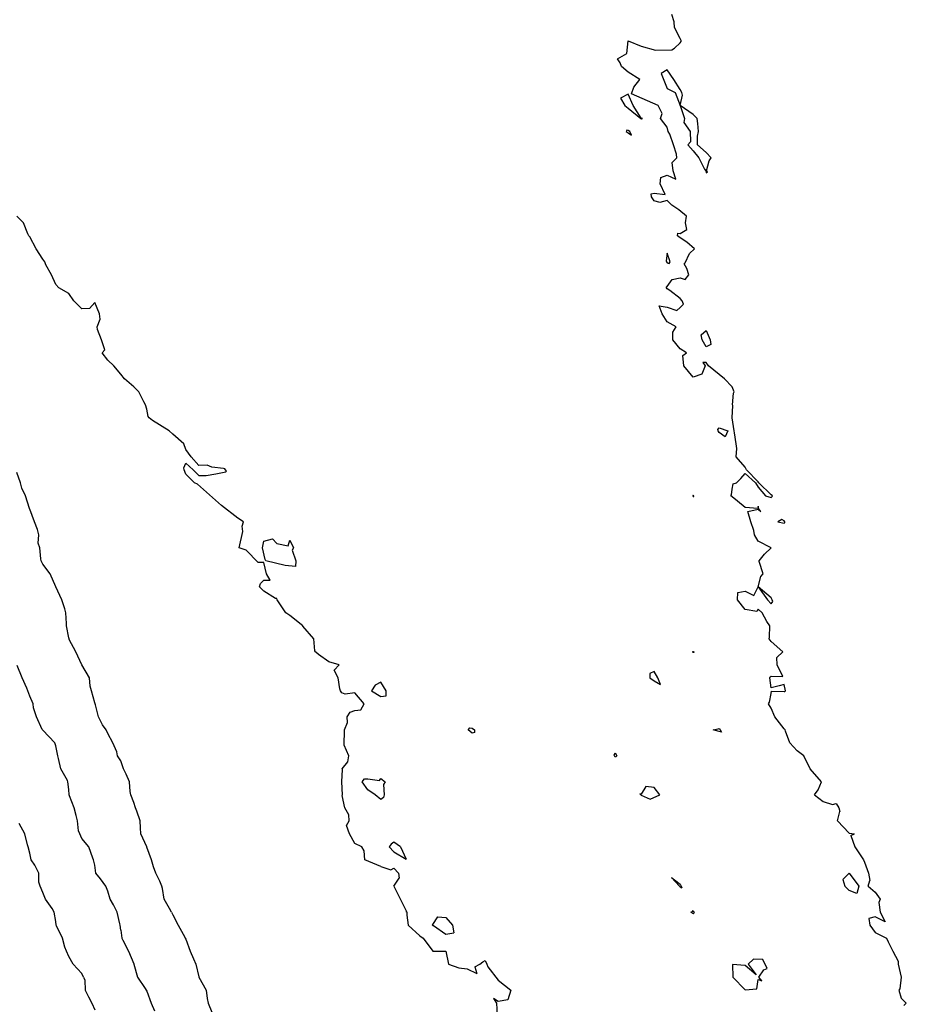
# Model space of a CAD drawing. Header units: inches. Extents: x 158323 to 160611, y 432808 to 437248.
# Tile 218 of 228: x 159703 to 159737, y 437117 to 437155. Entities that reach past the tile are written whole.
import ezdxf

# ---------------------------------------------------------------- set-up
doc = ezdxf.new("R2010")
doc.units = ezdxf.units.IN
doc.header["$MEASUREMENT"] = 0
for name, color, linetype, lineweight in [('Hoogtelijn-bestaand 10.00 M', 7, 'Continuous', 15), ('Hoogtelijn-bestaand 11.00 M', 7, 'Continuous', 15), ('Hoogtelijn-bestaand 8.00 M', 7, 'Continuous', 15), ('Hoogtelijn-bestaand 9.00 M', 7, 'Continuous', 15)]:
    doc.layers.add(name, color=color, linetype=linetype, lineweight=lineweight)

msp = doc.modelspace()

# ---------------------------------------------------------------- linework, layer by layer
at = {"layer": 'Hoogtelijn-bestaand 10.00 M', "color": 252, "linetype": 'Continuous', "lineweight": 25}
for p, q in [((159706.75, 437120.054, 10), (159706.785, 437119.75, 10)), ((159706.785, 437119.75, 10), (159706.834, 437119.666, 10)), ((159706.834, 437119.666, 10), (159707.051, 437119.25, 10)), ((159707.051, 437119.25, 10), (159707.25, 437118.757, 10)), ((159707.25, 437118.757, 10), (159707.253, 437118.75, 10)), ((159707.253, 437118.75, 10), (159707.253, 437118.747, 10)), ((159707.253, 437118.747, 10), (159707.391, 437118.25, 10)), ((159707.391, 437118.25, 10), (159707.684, 437117.816, 10)), ((159707.684, 437117.816, 10), (159707.73, 437117.75, 10)), ((159707.73, 437117.75, 10), (159707.75, 437117.701, 10)), ((159707.75, 437117.701, 10), (159707.924, 437117.25, 10)), ((159707.924, 437117.25, 10), (159708.049, 437116.951, 10))]:
    msp.add_line(p, q, dxfattribs=at)
msp.add_polyline3d([(159706.75, 437120.054, 10), (159706.721, 437120.25, 10), (159706.71, 437120.29, 10), (159706.609, 437120.75, 10), (159706.473, 437121.027, 10), (159706.344, 437121.25, 10), (159706.25, 437121.55, 10), (159706.179, 437121.75, 10), (159705.975, 437122.025, 10), (159705.795, 437122.25, 10), (159705.75, 437122.55, 10), (159705.703, 437122.75, 10), (159705.681, 437122.819, 10), (159705.518, 437123.25, 10), (159705.25, 437123.573, 10), (159705.177, 437123.75, 10), (159705.13, 437123.871, 10), (159705.088, 437124.25, 10), (159705.042, 437124.458, 10), (159704.963, 437124.75, 10), (159704.786, 437125.214, 10), (159704.769, 437125.25, 10), (159704.75, 437125.464, 10), (159704.721, 437125.75, 10), (159704.7, 437125.8, 10), (159704.444, 437126.25, 10), (159704.353, 437126.647, 10), (159704.334, 437126.75, 10), (159704.25, 437127.143, 10), (159704.216, 437127.25, 10), (159703.75, 437127.735, 10), (159703.74, 437127.75, 10), (159703.729, 437127.771, 10), (159703.516, 437128.25, 10), (159703.398, 437128.602, 10), (159703.38, 437128.75, 10), (159703.25, 437129.044, 10), (159703.175, 437129.25, 10), (159703.139, 437129.361, 10), (159702.962, 437129.75, 10), (159702.767, 437130.233, 10)], dxfattribs=at)
at = {"layer": 'Hoogtelijn-bestaand 11.00 M', "color": 252, "linetype": 'Continuous', "lineweight": 25}
for p, q in [((159705.319, 437118.25, 11), (159705.364, 437118.136, 11)), ((159705.364, 437118.136, 11), (159705.379, 437117.75, 11)), ((159705.379, 437117.75, 11), (159705.51, 437117.49, 11)), ((159705.51, 437117.49, 11), (159705.634, 437117.25, 11)), ((159705.634, 437117.25, 11), (159705.75, 437116.995, 11))]:
    msp.add_line(p, q, dxfattribs=at)
msp.add_polyline3d([(159705.319, 437118.25, 11), (159705.25, 437118.386, 11), (159704.925, 437118.75, 11), (159704.75, 437119.045, 11), (159704.66, 437119.25, 11), (159704.597, 437119.403, 11), (159704.51, 437119.75, 11), (159704.279, 437120.221, 11), (159704.264, 437120.25, 11), (159704.25, 437120.38, 11), (159704.195, 437120.75, 11), (159704.117, 437120.883, 11), (159703.86, 437121.25, 11), (159703.75, 437121.5, 11), (159703.656, 437121.75, 11), (159703.599, 437121.901, 11), (159703.604, 437122.25, 11), (159703.446, 437122.554, 11), (159703.302, 437122.75, 11), (159703.25, 437123.009, 11), (159703.194, 437123.25, 11), (159703.166, 437123.334, 11), (159703.062, 437123.75, 11), (159702.842, 437124.158, 11)], dxfattribs=at)
at = {"layer": 'Hoogtelijn-bestaand 8.00 M', "color": 252, "linetype": 'Continuous', "lineweight": 25}
for p, q in [((159733.408, 437125.25, 8), (159733.75, 437125, 8)), ((159733.75, 437125, 8), (159734.111, 437124.889, 8)), ((159734.111, 437124.889, 8), (159734.25, 437124.917, 8)), ((159734.25, 437124.917, 8), (159734.343, 437124.75, 8)), ((159734.302, 437124.25, 8), (159734.389, 437124.611, 8)), ((159734.343, 437124.75, 8), (159734.389, 437124.611, 8)), ((159734.302, 437124.25, 8), (159734.75, 437123.786, 8)), ((159734.75, 437123.786, 8), (159734.95, 437123.75, 8)), ((159734.812, 437123.688, 8), (159734.95, 437123.75, 8)), ((159734.812, 437123.688, 8), (159734.97, 437123.25, 8)), ((159717.062, 437123.25, 8), (159717.25, 437123.058, 8)), ((159717.25, 437123.058, 8), (159717.719, 437122.781, 8)), ((159717.5, 437123.25, 8), (159717.719, 437122.781, 8)), ((159734.97, 437123.25, 8), (159735.25, 437122.838, 8)), ((159716.75, 437122.497, 8), (159717.127, 437122.373, 8)), ((159735.25, 437122.838, 8), (159735.294, 437122.75, 8)), ((159735.294, 437122.75, 8), (159735.333, 437122.667, 8)), ((159735.333, 437122.667, 8), (159735.492, 437122.25, 8)), ((159717.127, 437122.373, 8), (159717.25, 437122.434, 8)), ((159717.25, 437122.434, 8), (159717.421, 437122.25, 8)), ((159717.421, 437122.25, 8), (159717.445, 437122.055, 8)), ((159734.5, 437122, 8), (159734.75, 437122.25, 8)), ((159734.75, 437122.25, 8), (159735.121, 437121.75, 8)), ((159735.492, 437122.25, 8), (159735.542, 437121.958, 8)), ((159717.25, 437121.75, 8), (159717.445, 437122.055, 8)), ((159717.25, 437121.75, 8), (159717.732, 437120.768, 8)), ((159727.917, 437122.083, 8), (159728.219, 437121.75, 8)), ((159727.917, 437122.083, 8), (159728.25, 437121.817, 8)), ((159727.917, 437122.083, 8), (159728.25, 437121.817, 8)), ((159727.917, 437122.083, 8), (159728.219, 437121.75, 8)), ((159728.219, 437121.75, 8), (159728.25, 437121.716, 8)), ((159728.219, 437121.75, 8), (159728.25, 437121.716, 8)), ((159728.25, 437121.817, 8), (159728.287, 437121.75, 8)), ((159728.25, 437121.817, 8), (159728.287, 437121.75, 8)), ((159728.287, 437121.75, 8), (159728.319, 437121.681, 8)), ((159728.287, 437121.75, 8), (159728.319, 437121.681, 8)), ((159734.5, 437122, 8), (159734.583, 437121.75, 8)), ((159735.472, 437121.75, 8), (159735.542, 437121.958, 8)), ((159728.25, 437121.716, 8), (159728.319, 437121.681, 8)), ((159728.25, 437121.716, 8), (159728.319, 437121.681, 8)), ((159717.742, 437120.75, 8), (159717.75, 437120.625, 8)), ((159717.75, 437120.625, 8), (159717.791, 437120.25, 8)), ((159728.656, 437120.75, 8), (159728.724, 437120.776, 8)), ((159728.656, 437120.75, 8), (159728.724, 437120.776, 8)), ((159728.656, 437120.75, 8), (159728.75, 437120.688, 8)), ((159728.656, 437120.75, 8), (159728.75, 437120.688, 8)), ((159728.724, 437120.776, 8), (159728.75, 437120.804, 8)), ((159728.724, 437120.776, 8), (159728.75, 437120.804, 8)), ((159728.75, 437120.804, 8), (159728.775, 437120.75, 8)), ((159728.75, 437120.688, 8), (159728.785, 437120.715, 8)), ((159728.775, 437120.75, 8), (159728.785, 437120.715, 8)), ((159717.791, 437120.25, 8), (159718.25, 437119.836, 8)), ((159718.736, 437120.25, 8), (159718.737, 437120.263, 8)), ((159718.736, 437120.25, 8), (159718.75, 437120.228, 8)), ((159718.737, 437120.263, 8), (159718.75, 437120.264, 8)), ((159718.75, 437120.264, 8), (159718.936, 437120.564, 8)), ((159718.75, 437120.228, 8), (159718.768, 437120.232, 8)), ((159718.768, 437120.232, 8), (159719.25, 437119.903, 8)), ((159718.936, 437120.564, 8), (159719.25, 437120.534, 8)), ((159719.25, 437120.534, 8), (159719.504, 437120.25, 8)), ((159719.504, 437120.25, 8), (159719.551, 437119.949, 8)), ((159719.25, 437119.903, 8), (159719.551, 437119.949, 8)), ((159718.25, 437119.836, 8), (159718.371, 437119.75, 8)), ((159718.371, 437119.75, 8), (159718.75, 437119.25, 8)), ((159718.75, 437119.25, 8), (159719.25, 437119.25, 8)), ((159719.25, 437119.25, 8), (159719.341, 437118.75, 8)), ((159719.341, 437118.75, 8), (159719.75, 437118.609, 8)), ((159720.36, 437118.64, 8), (159720.545, 437118.75, 8)), ((159720.545, 437118.75, 8), (159720.665, 437118.835, 8)), ((159720.665, 437118.835, 8), (159720.75, 437118.891, 8)), ((159720.75, 437118.891, 8), (159720.82, 437118.75, 8)), ((159720.82, 437118.75, 8), (159720.862, 437118.638, 8)), ((159719.75, 437118.609, 8), (159720.07, 437118.57, 8)), ((159720.07, 437118.57, 8), (159720.43, 437118.389, 8)), ((159720.36, 437118.64, 8), (159720.43, 437118.389, 8)), ((159720.862, 437118.638, 8), (159721.25, 437118.136, 8)), ((159721.25, 437118.136, 8), (159721.736, 437117.75, 8))]:
    msp.add_line(p, q, dxfattribs=at)
for points in [[(159733.408, 437125.25, 8), (159733.553, 437125.447, 8), (159733.685, 437125.75, 8), (159733.25, 437126.25, 8), (159733, 437126.75, 8), (159732.75, 437126.953, 8), (159732.462, 437127.25, 8), (159732.298, 437127.703, 8), (159732.282, 437127.75, 8), (159732.25, 437127.795, 8), (159731.893, 437128.25, 8), (159731.75, 437128.583, 8), (159731.65, 437128.75, 8), (159731.685, 437128.815, 8), (159731.75, 437129.15, 8), (159731.761, 437129.239, 8), (159732.25, 437129.229, 8), (159732.267, 437129.233, 8), (159732.298, 437129.25, 8), (159732.25, 437129.5, 8), (159732.05, 437129.45, 8), (159731.75, 437129.375, 8), (159731.695, 437129.75, 8), (159731.708, 437129.792, 8), (159731.75, 437129.818, 8), (159732.203, 437129.798, 8), (159731.982, 437130.25, 8), (159731.968, 437130.532, 8), (159732.198, 437130.75, 8), (159731.75, 437131.155, 8), (159731.676, 437131.25, 8), (159731.69, 437131.311, 8), (159731.703, 437131.75, 8), (159731.583, 437131.917, 8), (159731.408, 437132.25, 8), (159731.25, 437132.393, 8), (159731.2, 437132.3, 8), (159730.75, 437132.38, 8), (159730.456, 437132.75, 8), (159730.463, 437133.037, 8), (159730.75, 437133.079, 8), (159731.076, 437132.924, 8), (159731.25, 437133.25, 8), (159731.607, 437132.75, 8), (159731.75, 437132.592, 8), (159731.818, 437132.682, 8), (159731.787, 437132.75, 8), (159731.75, 437132.823, 8), (159731.25, 437133.25, 8), (159731.352, 437133.648, 8), (159731.438, 437133.75, 8), (159731.281, 437134.219, 8), (159731.289, 437134.25, 8), (159731.489, 437134.511, 8), (159731.75, 437134.75, 8), (159731.25, 437135.012, 8), (159731.107, 437135.25, 8), (159731.078, 437135.422, 8), (159730.966, 437135.75, 8), (159730.847, 437136.153, 8), (159731.25, 437136.231, 8), (159731.35, 437136.15, 8), (159731.275, 437136.25, 8), (159731.25, 437136.35, 8), (159731.24, 437136.26, 8), (159730.75, 437136.305, 8), (159730.45, 437136.55, 8), (159730.25, 437136.717, 8), (159730.203, 437136.75, 8), (159730.218, 437136.782, 8), (159730.25, 437137, 8), (159730.289, 437137.211, 8), (159730.417, 437137.25, 8), (159730.583, 437137.417, 8), (159730.75, 437137.614, 8), (159731.15, 437137.25, 8), (159731.25, 437137.083, 8), (159731.536, 437136.75, 8), (159731.75, 437136.682, 8), (159731.783, 437136.718, 8), (159731.805, 437136.75, 8), (159731.75, 437136.794, 8), (159731.28, 437137.25, 8), (159731.25, 437137.283, 8), (159730.799, 437137.75, 8), (159730.75, 437137.85, 8), (159730.397, 437138.25, 8), (159730.434, 437138.566, 8), (159730.409, 437138.75, 8), (159730.333, 437139.167, 8), (159730.325, 437139.25, 8), (159730.25, 437139.75, 8), (159730.277, 437140.223, 8), (159730.26, 437140.25, 8), (159730.302, 437140.699, 8), (159730.328, 437140.75, 8), (159730.25, 437140.94, 8), (159729.96, 437141.25, 8), (159729.75, 437141.409, 8), (159729.338, 437141.75, 8), (159729.25, 437141.875, 8), (159729.12, 437141.88, 8), (159729.206, 437141.75, 8), (159729.078, 437141.422, 8), (159728.75, 437141.318, 8), (159728.392, 437141.75, 8), (159728.351, 437142.149, 8), (159728.492, 437142.25, 8), (159728.25, 437142.404, 8), (159727.969, 437142.75, 8), (159727.964, 437143.036, 8), (159728.096, 437143.25, 8), (159727.75, 437143.443, 8), (159727.555, 437143.75, 8), (159727.443, 437144.057, 8), (159727.75, 437144.006, 8), (159728.123, 437143.877, 8), (159728.25, 437143.992, 8), (159728.377, 437144.123, 8), (159728.322, 437144.25, 8), (159728.25, 437144.336, 8), (159727.855, 437144.645, 8), (159727.75, 437144.706, 8), (159727.723, 437144.75, 8), (159727.72, 437144.78, 8), (159727.75, 437144.792, 8), (159727.937, 437145.063, 8), (159728.25, 437145.129, 8), (159728.438, 437145.062, 8), (159728.579, 437145.25, 8), (159728.51, 437145.49, 8), (159728.407, 437145.672, 8), (159728.448, 437145.701, 8), (159728.611, 437146.07, 8), (159728.803, 437146.25, 8), (159728.505, 437146.505, 8), (159728.25, 437146.669, 8), (159728.146, 437146.75, 8), (159728.157, 437146.843, 8), (159728.25, 437146.831, 8), (159728.505, 437146.995, 8), (159728.461, 437147.25, 8), (159728.495, 437147.495, 8), (159728.199, 437147.75, 8), (159727.925, 437147.925, 8), (159727.75, 437148.105, 8), (159727.475, 437148.025, 8), (159727.25, 437148.097, 8), (159727.154, 437148.25, 8), (159727.135, 437148.365, 8), (159727.25, 437148.386, 8), (159727.671, 437148.329, 8), (159727.479, 437148.75, 8), (159727.513, 437148.987, 8), (159727.75, 437149.081, 8), (159728.08, 437148.92, 8), (159727.984, 437149.25, 8), (159727.939, 437149.561, 8), (159728.12, 437149.75, 8), (159728.115, 437149.885, 8), (159727.994, 437150.25, 8), (159727.85, 437150.65, 8), (159727.794, 437150.75, 8), (159727.75, 437150.929, 8), (159727.5, 437151.25, 8), (159727.554, 437151.446, 8), (159727.409, 437151.75, 8), (159726.386, 437152.205, 8), (159726.464, 437152.464, 8), (159726.696, 437152.75, 8), (159726.25, 437153.039, 8), (159725.995, 437153.25, 8), (159725.946, 437153.402, 8), (159725.839, 437153.554, 8), (159726.198, 437153.75, 8), (159726.258, 437154.242, 8), (159726.75, 437154.036, 8), (159727.304, 437153.881, 8), (159727.925, 437153.901, 8), (159728.039, 437153.961, 8), (159728.25, 437154.171, 8), (159728.285, 437154.215, 8), (159728.289, 437154.25, 8), (159728.25, 437154.338, 8), (159728.031, 437154.75, 8), (159728.024, 437154.976, 8), (159727.935, 437155.25, 8)], [(159716.75, 437122.497, 8), (159716.127, 437122.75, 8), (159716.102, 437123.102, 8), (159716.011, 437123.25, 8), (159715.75, 437123.386, 8), (159715.545, 437123.75, 8), (159715.424, 437124.076, 8), (159715.524, 437124.25, 8), (159715.517, 437124.483, 8), (159715.357, 437124.75, 8), (159715.266, 437125.234, 8), (159715.272, 437125.25, 8), (159715.25, 437125.75, 8), (159715.274, 437126.226, 8), (159715.261, 437126.25, 8), (159715.479, 437126.521, 8), (159715.51, 437126.75, 8), (159715.339, 437127.161, 8), (159715.34, 437127.25, 8), (159715.345, 437127.655, 8), (159715.354, 437127.75, 8), (159715.468, 437128.032, 8), (159715.454, 437128.25, 8), (159715.571, 437128.429, 8), (159715.75, 437128.491, 8), (159715.982, 437128.518, 8), (159716.104, 437128.75, 8), (159715.75, 437129.18, 8), (159715.37, 437129.13, 8), (159715.25, 437129.171, 8), (159715.196, 437129.25, 8), (159715.169, 437129.331, 8), (159715.111, 437129.75, 8), (159714.951, 437130.049, 8), (159715.148, 437130.25, 8), (159714.75, 437130.363, 8), (159714.352, 437130.648, 8), (159714.25, 437130.734, 8), (159714.229, 437130.75, 8), (159714.207, 437130.793, 8), (159714.167, 437131.25, 8), (159713.75, 437131.744, 8), (159713.747, 437131.75, 8), (159713.25, 437132.155, 8), (159713.091, 437132.25, 8), (159712.791, 437132.709, 8), (159712.765, 437132.75, 8), (159712.75, 437132.8, 8), (159712.702, 437132.799, 8), (159712.25, 437133.091, 8), (159712.085, 437133.25, 8), (159712.122, 437133.378, 8), (159712.25, 437133.514, 8), (159712.49, 437133.51, 8), (159712.352, 437133.75, 8), (159712.25, 437134.181, 8), (159712.031, 437134.189, 8), (159711.569, 437134.66, 8), (159711.305, 437134.75, 8), (159711.436, 437135.378, 8), (159711.417, 437135.583, 8), (159711.466, 437135.75, 8), (159711.25, 437135.887, 8), (159710.617, 437136.383, 8), (159709.698, 437137.198, 8), (159709.581, 437137.25, 8), (159709.25, 437137.581, 8), (159709.19, 437137.75, 8), (159709.17, 437137.83, 8), (159709.25, 437138, 8), (159709.533, 437137.75, 8), (159709.75, 437137.533, 8), (159710.027, 437137.527, 8), (159710.399, 437137.601, 8), (159710.789, 437137.673, 8), (159710.808, 437137.692, 8), (159710.772, 437137.75, 8), (159710.75, 437137.783, 8), (159710.698, 437137.803, 8), (159710.25, 437137.849, 8), (159710.072, 437137.928, 8), (159709.75, 437137.922, 8), (159709.453, 437138.25, 8), (159709.25, 437138.527, 8), (159709.168, 437138.75, 8), (159708.75, 437139.124, 8), (159708.605, 437139.25, 8), (159707.968, 437139.641, 8), (159707.845, 437139.75, 8), (159707.798, 437139.798, 8), (159707.75, 437140.083, 8), (159707.7, 437140.25, 8), (159707.636, 437140.364, 8), (159707.439, 437140.75, 8), (159707.25, 437140.939, 8), (159706.891, 437141.25, 8), (159706.75, 437141.433, 8), (159706.486, 437141.75, 8), (159706.25, 437141.963, 8), (159706.033, 437142.25, 8), (159706.143, 437142.357, 8), (159706.012, 437142.75, 8), (159705.853, 437143.147, 8), (159705.846, 437143.25, 8), (159705.964, 437143.536, 8), (159705.93, 437143.75, 8), (159705.75, 437144.182, 8), (159705.554, 437143.946, 8), (159705.25, 437143.942, 8), (159704.944, 437144.25, 8), (159704.75, 437144.529, 8), (159704.367, 437144.75, 8), (159704.25, 437144.875, 8), (159704.092, 437145.25, 8), (159703.869, 437145.631, 8), (159703.834, 437145.75, 8), (159703.75, 437145.846, 8), (159703.502, 437146.25, 8), (159703.25, 437146.705, 8), (159703.222, 437146.75, 8), (159703.175, 437146.825, 8), (159703.011, 437147.25, 8), (159702.75, 437147.497, 8)], [(159717.5, 437123.25, 8), (159717.25, 437123.429, 8), (159717.141, 437123.359, 8), (159717.062, 437123.25, 8)], [(159735.121, 437121.75, 8), (159735.037, 437121.463, 8), (159734.75, 437121.578, 8), (159734.583, 437121.75, 8)], [(159735.472, 437121.75, 8), (159735.75, 437121.512, 8), (159735.94, 437121.25, 8), (159735.884, 437121.116, 8), (159735.944, 437120.75, 8), (159736.13, 437120.37, 8), (159735.75, 437120.564, 8), (159735.5, 437120.5, 8), (159735.542, 437120.25, 8), (159735.75, 437119.964, 8), (159736.179, 437119.75, 8), (159736.25, 437119.607, 8), (159736.422, 437119.25, 8), (159736.635, 437118.865, 8), (159736.625, 437118.75, 8), (159736.75, 437118.25, 8), (159736.698, 437117.803, 8), (159736.661, 437117.75, 8), (159736.75, 437117.442, 8), (159736.942, 437117.25, 8), (159736.846, 437117.154, 8)], [(159721.736, 437117.75, 8), (159721.622, 437117.378, 8), (159721.25, 437117.305, 8), (159721.07, 437117.43, 8), (159721.188, 437117.25, 8), (159721.219, 437116.781, 8), (159721.193, 437116.75, 8), (159721.25, 437116.477, 8), (159721.359, 437116.25, 8), (159721.343, 437116.157, 8), (159721.573, 437115.75, 8), (159721.75, 437115.578, 8), (159722.023, 437115.25, 8), (159722.25, 437115, 8), (159722.699, 437114.801, 8), (159722.75, 437114.797, 8), (159722.883, 437115.117, 8), (159723.25, 437115.25, 8), (159723.57, 437115.43, 8), (159723.75, 437115.42, 8), (159724.08, 437115.42, 8), (159724.25, 437115.64, 8)]]:
    msp.add_polyline3d(points, dxfattribs=at)
for points in [[(159727.517, 437152.983, 8), (159727.75, 437152.411, 8), (159728.062, 437152.25, 8), (159728.25, 437151.75, 8), (159728.417, 437151.25, 8), (159728.393, 437151.107, 8), (159728.638, 437150.75, 8), (159728.644, 437150.356, 8), (159728.544, 437150.25, 8), (159728.75, 437150.009, 8), (159728.964, 437149.75, 8), (159729.191, 437149.309, 8), (159729.236, 437149.25, 8), (159729.25, 437149.167, 8), (159729.3, 437149.2, 8), (159729.265, 437149.25, 8), (159729.369, 437149.631, 8), (159729.442, 437149.75, 8), (159729.25, 437149.954, 8), (159728.913, 437150.25, 8), (159728.92, 437150.58, 8), (159728.958, 437150.75, 8), (159728.932, 437151.068, 8), (159728.9, 437151.25, 8), (159728.75, 437151.404, 8), (159728.25, 437151.75, 8), (159728.341, 437152.159, 8), (159728.311, 437152.25, 8), (159728.25, 437152.37, 8), (159728.013, 437152.75, 8), (159727.75, 437153.125, 8)], [(159725.958, 437152.042, 8), (159726.122, 437151.75, 8), (159726.25, 437151.658, 8), (159726.745, 437151.25, 8), (159726.75, 437151.242, 8), (159726.76, 437151.24, 8), (159726.8, 437151.25, 8), (159726.75, 437151.264, 8), (159726.441, 437151.75, 8), (159726.25, 437152.188, 8)], [(159726.179, 437150.75, 8), (159726.25, 437150.703, 8), (159726.382, 437150.618, 8), (159726.312, 437150.75, 8), (159726.25, 437150.794, 8), (159726.196, 437150.804, 8)], [(159727.714, 437145.786, 8), (159727.724, 437145.75, 8), (159727.75, 437145.708, 8), (159727.824, 437145.676, 8), (159727.868, 437145.75, 8), (159727.75, 437146.083, 8)], [(159729.062, 437142.938, 8), (159729.25, 437143.112, 8), (159729.398, 437142.75, 8), (159729.431, 437142.569, 8), (159729.25, 437142.481, 8), (159729.091, 437142.75, 8)], [(159729.703, 437139.297, 8), (159729.75, 437139.365, 8), (159730.083, 437139.25, 8), (159729.981, 437139.019, 8), (159729.75, 437139.189, 8), (159729.705, 437139.25, 8)], [(159728.735, 437136.75, 8), (159728.75, 437136.73, 8), (159728.77, 437136.73, 8), (159728.772, 437136.75, 8), (159728.75, 437136.769, 8), (159728.737, 437136.763, 8)], [(159732, 437135.75, 8), (159732.25, 437135.7, 8), (159732.273, 437135.727, 8), (159732.275, 437135.75, 8), (159732.25, 437135.792, 8), (159732.163, 437135.837, 8)], [(159712.201, 437134.75, 8), (159712.244, 437135.003, 8), (159712.578, 437135.095, 8), (159712.75, 437134.918, 8), (159713.178, 437134.822, 8), (159713.25, 437135.045, 8), (159713.385, 437134.75, 8), (159713.338, 437134.662, 8), (159713.482, 437134.25, 8), (159713.467, 437134.033, 8), (159713.073, 437134.073, 8), (159712.32, 437134.25, 8), (159712.297, 437134.297, 8)], [(159728.719, 437130.75, 8), (159728.734, 437130.766, 8), (159728.75, 437130.77, 8), (159728.775, 437130.75, 8), (159728.779, 437130.721, 8), (159728.75, 437130.725, 8)], [(159727.083, 437129.917, 8), (159727.089, 437129.75, 8), (159727.25, 437129.639, 8), (159727.5, 437129.5, 8), (159727.386, 437129.75, 8), (159727.25, 437129.993, 8)], [(159716.39, 437129.25, 8), (159716.75, 437129.033, 8), (159716.945, 437129.055, 8), (159716.947, 437129.25, 8), (159716.75, 437129.585, 8), (159716.525, 437129.475, 8)], [(159720.099, 437127.75, 8), (159720.168, 437127.832, 8), (159720.25, 437127.823, 8), (159720.346, 437127.75, 8), (159720.346, 437127.654, 8), (159720.25, 437127.632, 8)], [(159729.523, 437127.75, 8), (159729.709, 437127.791, 8), (159729.75, 437127.802, 8), (159729.793, 437127.75, 8), (159729.833, 437127.667, 8), (159729.75, 437127.69, 8)], [(159725.719, 437126.781, 8), (159725.75, 437126.865, 8), (159725.812, 437126.75, 8), (159725.783, 437126.718, 8), (159725.75, 437126.705, 8), (159725.728, 437126.75, 8)], [(159716.033, 437125.75, 8), (159716.124, 437125.876, 8), (159716.25, 437125.867, 8), (159716.695, 437125.805, 8), (159716.75, 437125.886, 8), (159716.908, 437125.75, 8), (159716.85, 437125.65, 8), (159716.869, 437125.25, 8), (159716.843, 437125.157, 8), (159716.75, 437125.071, 8), (159716.529, 437125.25, 8), (159716.25, 437125.444, 8)], [(159726.705, 437125.295, 8), (159726.74, 437125.25, 8), (159726.75, 437125.243, 8), (159727.093, 437125.093, 8), (159727.474, 437125.25, 8), (159727.25, 437125.533, 8), (159726.929, 437125.571, 8), (159726.75, 437125.275, 8)], [(159717.725, 437120.758, 8), (159717.732, 437120.768, 8), (159717.742, 437120.75, 8)], [(159730.264, 437118.736, 8), (159730.277, 437118.25, 8), (159730.75, 437117.757, 8), (159731.199, 437117.801, 8), (159731.25, 437118.15, 8), (159731.393, 437118.107, 8), (159731.271, 437118.25, 8), (159731.469, 437118.531, 8), (159731.6, 437118.575, 8), (159731.423, 437118.923, 8), (159731.066, 437118.934, 8), (159730.861, 437118.75, 8), (159731.167, 437118.333, 8), (159730.75, 437118.688, 8)]]:
    msp.add_polyline3d(points, close=True, dxfattribs=at)
at = {"layer": 'Hoogtelijn-bestaand 9.00 M', "color": 252, "linetype": 'Continuous', "lineweight": 25}
for p, q in [((159708.701, 437120.75, 9), (159708.75, 437120.641, 9)), ((159708.75, 437120.641, 9), (159708.951, 437120.25, 9)), ((159708.951, 437120.25, 9), (159709.212, 437119.788, 9)), ((159709.212, 437119.788, 9), (159709.23, 437119.75, 9)), ((159709.23, 437119.75, 9), (159709.25, 437119.706, 9)), ((159709.25, 437119.706, 9), (159709.414, 437119.25, 9)), ((159709.414, 437119.25, 9), (159709.548, 437118.952, 9)), ((159709.548, 437118.952, 9), (159709.63, 437118.75, 9)), ((159709.63, 437118.75, 9), (159709.745, 437118.255, 9)), ((159709.745, 437118.255, 9), (159709.746, 437118.25, 9)), ((159709.746, 437118.25, 9), (159709.75, 437118.242, 9)), ((159709.75, 437118.242, 9), (159710.027, 437117.75, 9)), ((159710.027, 437117.75, 9), (159710.069, 437117.431, 9)), ((159710.069, 437117.431, 9), (159710.113, 437117.25, 9)), ((159710.113, 437117.25, 9), (159710.25, 437116.903, 9))]:
    msp.add_line(p, q, dxfattribs=at)
msp.add_polyline3d([(159708.701, 437120.75, 9), (159708.618, 437120.882, 9), (159708.415, 437121.25, 9), (159708.352, 437121.648, 9), (159708.334, 437121.75, 9), (159708.25, 437121.934, 9), (159708.104, 437122.25, 9), (159708.014, 437122.486, 9), (159707.933, 437122.75, 9), (159707.758, 437123.242, 9), (159707.755, 437123.25, 9), (159707.75, 437123.261, 9), (159707.524, 437123.75, 9), (159707.512, 437123.988, 9), (159707.49, 437124.25, 9), (159707.367, 437124.633, 9), (159707.321, 437124.75, 9), (159707.25, 437124.963, 9), (159707.136, 437125.25, 9), (159707.117, 437125.383, 9), (159707.083, 437125.75, 9), (159706.955, 437126.045, 9), (159706.852, 437126.25, 9), (159706.75, 437126.556, 9), (159706.624, 437126.75, 9), (159706.597, 437126.903, 9), (159706.439, 437127.25, 9), (159706.25, 437127.614, 9), (159706.187, 437127.75, 9), (159706.05, 437127.95, 9), (159705.888, 437128.25, 9), (159705.782, 437128.718, 9), (159705.766, 437128.75, 9), (159705.75, 437128.795, 9), (159705.621, 437129.25, 9), (159705.568, 437129.432, 9), (159705.546, 437129.75, 9), (159705.25, 437130.25, 9), (159705.025, 437130.75, 9), (159704.768, 437131.232, 9), (159704.762, 437131.25, 9), (159704.75, 437131.294, 9), (159704.667, 437131.75, 9), (159704.659, 437131.841, 9), (159704.643, 437132.25, 9), (159704.599, 437132.401, 9), (159704.488, 437132.75, 9), (159704.25, 437133.25, 9), (159704.038, 437133.75, 9), (159703.75, 437134.12, 9), (159703.688, 437134.25, 9), (159703.673, 437134.327, 9), (159703.642, 437134.75, 9), (159703.57, 437134.93, 9), (159703.602, 437135.25, 9), (159703.549, 437135.451, 9), (159703.436, 437135.75, 9), (159703.25, 437136.231, 9), (159703.244, 437136.25, 9), (159703.24, 437136.26, 9), (159703.083, 437136.75, 9), (159702.95, 437137.05, 9), (159702.892, 437137.25, 9), (159702.75, 437137.645, 9)], dxfattribs=at)

doc.saveas('drawing.dxf')
